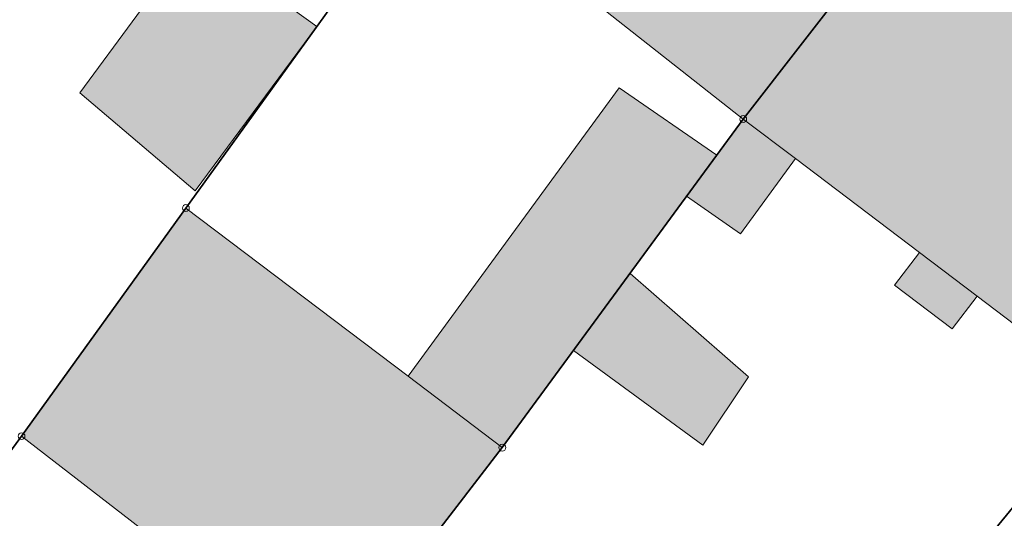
# Model space of a CAD drawing. Header units: metres. Extents: x -373 to 1321, y -1609 to 597.
# Tile 17 of 39: x 515 to 551, y -850 to -831. Entities that reach past the tile are written whole.
import ezdxf

# ---------------------------------------------------------------- set-up
doc = ezdxf.new("R2010")
doc.units = ezdxf.units.M
doc.layers.get('0').update_dxf_attribs({"lineweight": 25})
doc.layers.add('A_AX_Gebaeude', color=7, linetype='Continuous', lineweight=18, true_color=0x999999)
doc.layers.add('A_AX_SonstigesBauwerkOderSonstigeEinrichtung', color=7, linetype='Continuous', lineweight=18, true_color=0xcccccc)
for name, color, linetype, lineweight in [('AX_BesondererBauwerkspunkt_G2300', 7, 'Continuous', 18), ('AX_BesondererGebaeudepunkt_G2200', 7, 'Continuous', 18), ('AX_BesondererGebaeudepunkt_G2300', 7, 'Continuous', 18), ('AX_Flurstueck', 7, 'Continuous', 18), ('AX_Gebaeude', 7, 'Continuous', 18), ('AX_Grenzpunkt_V9500_G2200', 7, 'Continuous', 18), ('AX_Grenzpunkt_V9500_G2300', 7, 'Continuous', 18), ('AX_SonstigesBauwerkOderSonstigeEinrichtung', 7, 'Continuous', 18), ('Keine', 7, 'Continuous', 9)]:
    doc.layers.add(name, color=color, linetype=linetype, lineweight=lineweight)

# ---------------------------------------------------------------- blocks, each defined once
blk = doc.blocks.new('DXF_DWG-Punkt')
at = {"layer": 'Keine', "color": 7, "linetype": 'Continuous', "lineweight": 9, "transparency": 33554687}
blk.add_line((0, 0), (0, 0), dxfattribs=at)
blk = doc.blocks.new('99')
at = {"color": 7}
blk.add_blockref('DXF_DWG-Punkt', (0, 0), dxfattribs=at)
blk = doc.blocks.new('-1')
at = {"color": 7}
blk.add_circle((0, 0), 0.5, dxfattribs=at)
blk.add_blockref('DXF_DWG-Punkt', (0, 0), dxfattribs=at)

msp = doc.modelspace()

# ---------------------------------------------------------------- hatches: boundary and pattern name
at = {"layer": 'A_AX_Gebaeude', "linetype": 'Continuous', "lineweight": 0, "true_color": 0x999999}
for points in [[(547.552, -826.549), (541.049, -834.925), (542.956, -836.372), (547.487, -839.803), (549.594, -841.398), (552.376, -843.504), (558.887, -834.782)], [(542.956, -836.372), (541.049, -834.925), (540.08, -836.247), (538.98, -837.747), (540.95, -839.116)], [(532.245, -846.935), (528.802, -844.328), (520.681, -838.178), (514.675, -846.517), (525.897, -855.194)]]:
    msp.add_hatch(color=253, dxfattribs=at).paths.add_polyline_path(points)
at = {"layer": 'A_AX_SonstigesBauwerkOderSonstigeEinrichtung', "linetype": 'Continuous', "lineweight": 0, "true_color": 0xcccccc}
msp.add_hatch(color=254, dxfattribs=at).paths.add_polyline_path([(528.802, -844.328), (532.245, -846.935), (534.843, -843.391), (536.912, -840.569), (538.98, -837.747), (540.08, -836.247), (536.521, -833.786)])

# ---------------------------------------------------------------- linework, layer by layer
at = {"layer": 'A_AX_Gebaeude', "color": 253, "linetype": 'Continuous', "true_color": 0x999999}
for points in [[(547.552, -826.549), (538.964, -819.628), (541.049, -834.925), (532.427, -828.132)], [(520.976, -828.3), (516.808, -833.971), (525.462, -831.548), (521.017, -837.555)], [(547.487, -839.803), (546.584, -840.995), (549.594, -841.398), (548.691, -842.59)], [(536.912, -840.569), (534.843, -843.391), (541.241, -844.35), (539.575, -846.844)]]:
    msp.add_solid(points, dxfattribs=at)
at = {"layer": 'AX_Flurstueck', "color": 7, "linetype": 'Continuous', "lineweight": 25, "transparency": 33554687}
for points in [[(494.267, -855.259, 0), (486.94, -865.405, 0), (495.954, -872.188, 0), (499.433, -867.418, 0), (514.675, -846.517, 0), (520.681, -838.178, 0), (535.762, -817.268, 0), (524.647, -809.076, 0), (517.397, -819.524, 0), (509.351, -831.039, 0), (509.691, -831.279, 0), (509.091, -834.028, 0), (499.885, -847.233, 0), (494.267, -855.259, 0)], [(499.433, -867.418, 0), (508.868, -874.94, 0), (512.527, -870.266, 0), (513.438, -871.128, 0), (514.677, -869.543, 0), (525.897, -855.194, 0), (532.245, -846.935, 0), (541.049, -834.925, 0), (547.552, -826.549, 0), (538.964, -819.628, 0), (535.762, -817.268, 0), (520.681, -838.178, 0), (514.675, -846.517, 0), (499.433, -867.418, 0)], [(525.897, -855.194, 0), (514.677, -869.543, 0), (515.055, -869.905, 0), (525.172, -879.6, 0), (525.571, -879.983, 0), (561.985, -835.613, 0), (548.257, -825.641, 0), (547.552, -826.549, 0), (541.049, -834.925, 0), (532.245, -846.935, 0), (525.897, -855.194, 0)], [(525.571, -879.983, 0), (524.357, -881.462, 0), (529.824, -886.636, 0), (553.96, -847.944, 0), (562.835, -836.231, 0), (561.985, -835.613, 0), (525.571, -879.983, 0)]]:
    msp.add_polyline3d(points, dxfattribs=at)
at = {"layer": 'AX_Gebaeude', "color": 7, "linetype": 'Continuous', "lineweight": 13, "transparency": 33554687}
for points in [[(547.552, -826.549, 0), (538.964, -819.628, 0), (532.427, -828.132, 0), (541.049, -834.925, 0), (547.552, -826.549, 0)], [(547.552, -826.549, 0), (541.049, -834.925, 0), (542.956, -836.372, 0), (547.487, -839.803, 0), (549.594, -841.398, 0), (552.376, -843.504, 0), (558.887, -834.782, 0), (547.552, -826.549, 0)], [(520.976, -828.3, 0), (516.808, -833.971, 0), (521.017, -837.555, 0), (525.462, -831.548, 0), (520.976, -828.3, 0)], [(542.956, -836.372, 0), (541.049, -834.925, 0), (540.08, -836.247, 0), (538.98, -837.747, 0), (540.95, -839.116, 0), (542.956, -836.372, 0)], [(532.245, -846.935, 0), (528.802, -844.328, 0), (520.681, -838.178, 0), (514.675, -846.517, 0), (525.897, -855.194, 0), (532.245, -846.935, 0)], [(547.487, -839.803, 0), (546.584, -840.995, 0), (548.691, -842.59, 0), (549.594, -841.398, 0), (547.487, -839.803, 0)], [(536.912, -840.569, 0), (534.843, -843.391, 0), (539.575, -846.844, 0), (541.241, -844.35, 0), (536.912, -840.569, 0)]]:
    msp.add_polyline3d(points, dxfattribs=at)
at = {"layer": 'AX_SonstigesBauwerkOderSonstigeEinrichtung', "color": 7, "linetype": 'Continuous', "lineweight": 13, "transparency": 33554687}
msp.add_polyline3d([(528.802, -844.328, 0), (532.245, -846.935, 0), (534.843, -843.391, 0), (536.912, -840.569, 0), (538.98, -837.747, 0), (540.08, -836.247, 0), (536.521, -833.786, 0), (528.802, -844.328, 0)], dxfattribs=at)

# ---------------------------------------------------------------- block references
at = {"layer": 'AX_BesondererBauwerkspunkt_G2300', "color": 7, "xscale": 0.05, "yscale": 0.05, "zscale": 0.05}
msp.add_blockref('99', (536.521, -833.786), dxfattribs=at)
at = {"layer": 'AX_BesondererGebaeudepunkt_G2200', "color": 7, "xscale": 0.05, "yscale": 0.05, "zscale": 0.05}
for p in [(525.462, -831.548), (520.681, -838.178), (514.675, -846.517)]:
    msp.add_blockref('99', p, dxfattribs=at)
at = {"layer": 'AX_BesondererGebaeudepunkt_G2300', "color": 7, "xscale": 0.05, "yscale": 0.05, "zscale": 0.05}
for p in [(516.808, -833.971), (541.049, -834.925), (540.08, -836.247), (542.956, -836.372), (521.017, -837.555), (538.98, -837.747), (540.95, -839.116), (547.487, -839.803), (536.912, -840.569), (546.584, -840.995), (549.594, -841.398), (548.691, -842.59), (534.843, -843.391), (528.802, -844.328), (541.241, -844.35), (532.245, -846.935), (539.575, -846.844)]:
    msp.add_blockref('99', p, dxfattribs=at)
at = {"layer": 'AX_Grenzpunkt_V9500_G2200', "color": 7, "xscale": 0.25, "yscale": 0.25, "zscale": 0.25}
for p in [(520.681, -838.178), (514.675, -846.517)]:
    msp.add_blockref('-1', p, dxfattribs=at)
at = {"layer": 'AX_Grenzpunkt_V9500_G2300', "color": 7, "xscale": 0.25, "yscale": 0.25, "zscale": 0.25}
for p in [(541.049, -834.925), (532.245, -846.935)]:
    msp.add_blockref('-1', p, dxfattribs=at)

doc.saveas('drawing.dxf')
